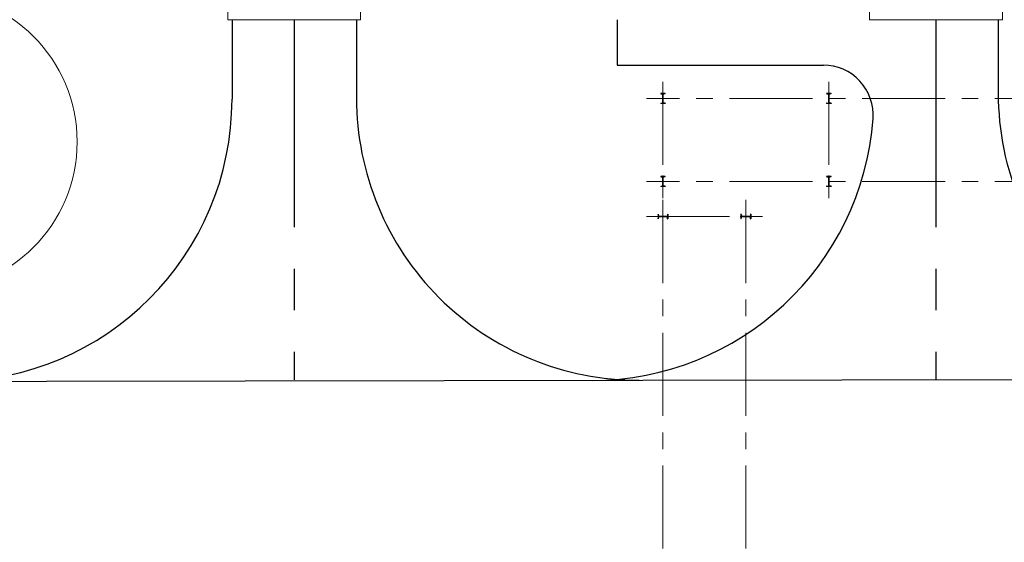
# Model space of a CAD drawing. Header units: inches. Extents: x -4968858 to -265257, y -220693 to 1871410.
# Tile 17 of 225: x -2057144 to -2027479, y 952974 to 968714. Entities that reach past the tile are written whole.
import ezdxf

# ---------------------------------------------------------------- set-up
doc = ezdxf.new("R2010")
doc.units = ezdxf.units.IN
doc.header["$MEASUREMENT"] = 0
doc.linetypes.add('CENTER', pattern=[2, 1.25, -0.25, 0.25, -0.25])
doc.linetypes.add('CONTINOUS', pattern=[0])
for name, color, linetype, lineweight in [('13.CIVIL', 54, 'Continuous', 15), ('2cen', 1, 'CENTER', 18), ('COLUMN', 5, 'Continuous', 25), ('P', 250, 'Continuous', 100)]:
    doc.layers.add(name, color=color, linetype=linetype, lineweight=lineweight)
for name, color, linetype in [('Existing Units', 253, 'Continuous'), ('HATCH', 9, 'Continuous'), ('PR cols', 7, 'Continuous')]:
    doc.layers.add(name, color=color, linetype=linetype)

# ---------------------------------------------------------------- blocks, each defined once
blk = doc.blocks.new('A$C1F1B71E3')
at = {"layer": '13.CIVIL'}
for p, q in [((19349.8, 9124.8), (19349.8, 11624.8)), ((23349.8, 11624.8), (23349.8, 9124.8)), ((38684.8, 9124.8), (38684.8, 11624.8)), ((42684.8, 11624.8), (42684.8, 9124.8)), ((23349.8, 9124.8), (19349.8, 9124.8)), ((42684.8, 9124.8), (38684.8, 9124.8))]:
    blk.add_line(p, q, dxfattribs=at)
blk = doc.blocks.new('AHP BLOCK')
at = {"xscale": 0.001, "yscale": 0.001, "zscale": 0.001}
blk.add_blockref('A$C1F1B71E3', (-166.115, 61.839), dxfattribs=at)
blk = doc.blocks.new('A$C412216A9')
at = {"layer": 'Existing Units'}
blk.add_polyline3d([(-147696, 100037, 0), (-123784, 101038, 0), (-113360, 105657, 0), (-104852, 107499, 0), (-85358, 110850, 0), (-79117, 112129, 0), (-61889, 112962, 0), (-19951, 113029, 0), (9683, 113559, 0), (20094, 113664, 0), (37628, 113862, 0), (43734, 115964, 0), (46478, 116563, 0), (47455, 135324, 0), (47403, 145111, 0), (47100, 147410, 0), (39253, 156515, 0)], dxfattribs=at)
blk = doc.blocks.new('ISMB300')
at = {"layer": '2cen', "color": 2, "ltscale": 100}
for p, q in [((-1052045, 94255), (-1051695, 94255)), ((-1051870, 94231), (-1051870, 94280))]:
    blk.add_line(p, q, dxfattribs=at)
at = {"layer": 'COLUMN', "color": 1, "ltscale": 100}
for p, q in [((-1052020, 94325), (-1052020, 94185)), ((-1052014, 94325), (-1052020, 94325)), ((-1052014, 94185), (-1052020, 94185)), ((-1052011, 94323), (-1052004, 94271)), ((-1052011, 94188), (-1052004, 94240)), ((-1051750, 94259), (-1051991, 94259)), ((-1051750, 94252), (-1051991, 94252)), ((-1051730, 94323), (-1051737, 94271)), ((-1051730, 94188), (-1051737, 94240)), ((-1051727, 94325), (-1051720, 94325)), ((-1051727, 94185), (-1051720, 94185)), ((-1051720, 94325), (-1051720, 94185))]:
    blk.add_line(p, q, dxfattribs=at)
for centre, radius, start, end in [((-1052014, 94322), 3.2, 6, 90), ((-1052014, 94189), 3.2, 270, 354), ((-1051991, 94272), 13, 186, 270), ((-1051991, 94239), 13, 90, 174), ((-1051750, 94272), 13, 270, 354), ((-1051750, 94239), 13, 6, 90), ((-1051727, 94322), 3.2, 90, 174), ((-1051727, 94189), 3.2, 186, 270)]:
    blk.add_arc(centre, radius, start, end, dxfattribs=at)
at = {"layer": 'HATCH', "color": 1}
for points in [[(-1052020, 94255), (-1052020, 94255)], [(-1051870, 94252), (-1051870, 94252)]]:
    blk.add_lwpolyline(points, close=True, dxfattribs=at)
for points in [[(-1052004, 94240), (-1052004, 94240, -0.383864)], [(-1051750, 94252), (-1051750, 94252, -0.383864)]]:
    blk.add_lwpolyline(points, format="xyb", close=True, dxfattribs=at)
blk = doc.blocks.new('PR')
at = {"layer": 'PR cols', "color": 2, "linetype": 'CENTER', "lineweight": 15, "ltscale": 2000}
for p, q in [((268680, 22000), (268680, 18500)), ((273680, 22000), (273680, 18500)), ((329180, 21500), (268180, 21500)), ((329180, 19000), (268180, 19000)), ((268680, 18440), (268680, -60060)), ((271180, 18440), (271180, -60060)), ((268180, 17940), (271680, 17940))]:
    blk.add_line(p, q, dxfattribs=at)
at = {"rotation": 270}
for p in [(174425, -1030370), (179425, -1030370), (174425, -1032870), (179425, -1032870)]:
    blk.add_blockref('ISMB300', p, dxfattribs=at)
for p in [(1320550, -76315), (1323050, -76315)]:
    blk.add_blockref('ISMB300', p)

msp = doc.modelspace()

# ---------------------------------------------------------------- linework, layer by layer
at = {"color": 6, "linetype": 'CENTER', "ltscale": 5000}
for p, q in [((-2048872.1, 968713.6), (-2048872.1, 957867)), ((-2029537.1, 968713.6), (-2029537.1, 957867))]:
    msp.add_line(p, q, dxfattribs=at)
at = {"color": 7, "lineweight": 15}
msp.add_circle((-2059899.8, 965034.7), 4487.8, dxfattribs=at)
at = {"layer": 'P', "color": 142, "linetype": 'Continuous', "lineweight": 30}
for p, q in [((-2050747.1, 968713.6, 0), (-2050747.1, 966320.1, 0)), ((-2046997.1, 968713.6, 0), (-2046997.1, 966353.2, 0)), ((-2039142.1, 968713.6), (-2039142.1, 967343.6)), ((-2027662.1, 968713.6, 0), (-2027662.1, 966497.5, 0)), ((-2039142.1, 967343.6), (-2032930.5, 967343.6, 0))]:
    msp.add_line(p, q, dxfattribs=at)
for centre, radius, start, end in [((-2032930.5, 965843.6, 0), 1500, 355.84732, 90), ((-2059247.1, 966320.1, 0), 8500, 270.09154, 360), ((-2038497.1, 966353.2, 0), 8500, 180, 270.09154), ((-2019162.1, 966497.5, 0), 8500, 180, 271.02462), ((-2039912.1, 966350.5, 0), 8500, 270.09154, 355.84732)]:
    msp.add_arc(centre, radius, start, end, dxfattribs=at)

# ---------------------------------------------------------------- block references
at = {"color": 1, "linetype": 'CONTINOUS', "lineweight": 15, "xscale": 1000, "yscale": 1000, "zscale": 1000}
msp.add_blockref('AHP BLOCK', (-1904106.5, 897749.5), dxfattribs=at)
at = {"linetype": 'CONTINOUS', "lineweight": 15}
for name, p in [('A$C412216A9', (-2006442.1, 844843.6)), ('PR', (-2306442.1, 944843.6))]:
    msp.add_blockref(name, p, dxfattribs=at)

doc.saveas('drawing.dxf')
